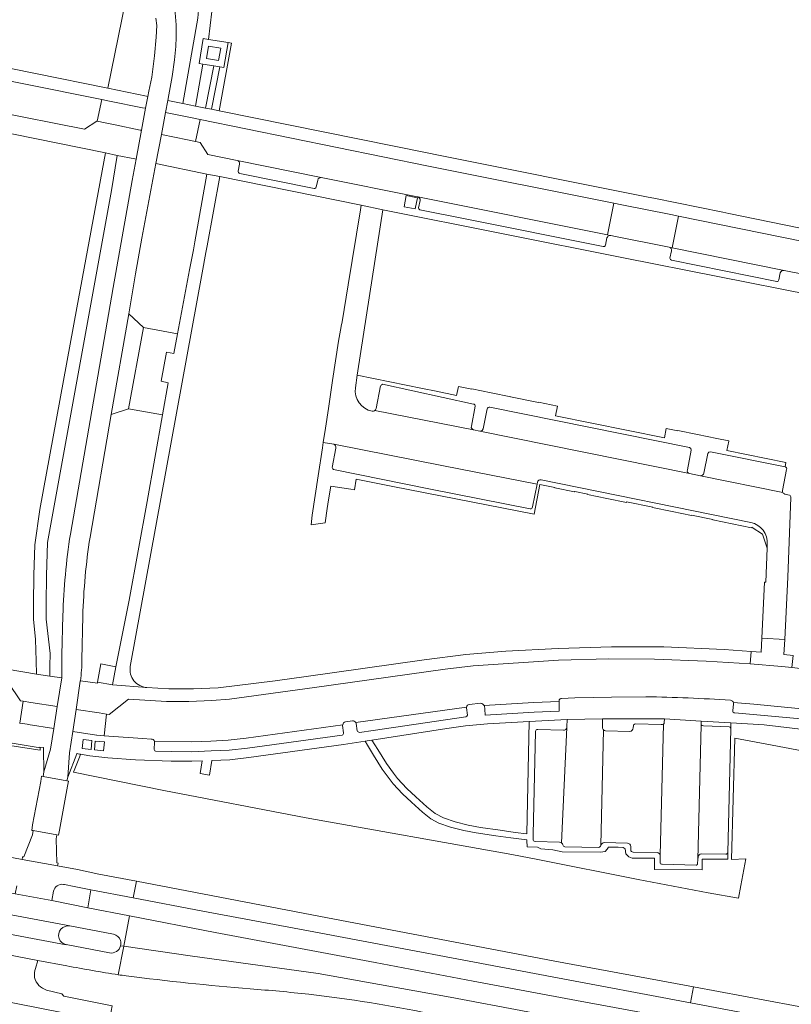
# Model space of a CAD drawing. Header units: metres. Extents: x 151213 to 156373, y 469495 to 475754.
# Tile 81 of 230: x 154602 to 154724, y 471576 to 471732. Entities that reach past the tile are written whole.
import ezdxf

# ---------------------------------------------------------------- set-up
doc = ezdxf.new("R2010")
doc.units = ezdxf.units.M
for name, color, linetype, lineweight in [('B-WE-OG-TERREIN_BEGROEID-GV', 252, 'Continuous', 18), ('B-WE-VH-GESLOTENVERHARDING-GV', 252, 'Continuous', 18), ('B-WE-VH-GESLOTENVERHARDING_ASFALT-GV', 252, 'Continuous', 18), ('B-WE-VH-GESLOTENVERHARDING_KUNSTSTOF-GV', 252, 'Continuous', 18), ('B-WE-VH-HALFVERHARDING-GV', 252, 'Continuous', 18), ('B-WE-VH-OPENVERHARDING-GV', 252, 'Continuous', 18), ('B-WE-VH-OPENVERHARDING_BETONSTRAATSTEEN-GV', 252, 'Continuous', 18), ('B-WE-VH-OPENVERHARDING_STRAATBAKSTEEN-GV', 252, 'Continuous', 18), ('B-WE-VH-OPENVERHARDING_TEGEL-GV', 252, 'Continuous', 18)]:
    doc.layers.add(name, color=color, linetype=linetype, lineweight=lineweight)

msp = doc.modelspace()

# ---------------------------------------------------------------- linework, layer by layer
at = {"layer": 'B-WE-OG-TERREIN_BEGROEID-GV', "flags": 128}
for points in [[(154621.38, 471748.4), (154615.808, 471721.122), (154621.921, 471719.882), (154622.157, 471719.834), (154622.312, 471720.669), (154622.813, 471722.872), (154623.194, 471726.279), (154623.484, 471729.198), (154623.575, 471731.046), (154623.43, 471732.224)], [(154617.311, 471710.5), (154616.389, 471704.91), (154606.242, 471649.188), (154606.068, 471643.933), (154606.025, 471639.479), (154606.027, 471637.036), (154606.647, 471631.596), (154606.644, 471629.591), (154606.611, 471628.009), (154608.522, 471627.703), (154608.51, 471631.388), (154608.69, 471637.604)], [(154609.875, 471650.481), (154616.648, 471689.579), (154619.684, 471706.526), (154620.309, 471709.892), (154620.076, 471709.941), (154617.311, 471710.5)], [(154624.467, 471669.394), (154619.076, 471670.342), (154616.357, 471669.442), (154612.989, 471650.001)], [(154611.459, 471627.263), (154614.153, 471626.859), (154614.186, 471627.037), (154614.725, 471629.928), (154617.092, 471629.487), (154619.206, 471640.056), (154622.03, 471655.645), (154624.467, 471669.394)], [(154611.84, 471637.508), (154611.686, 471630.657)], [(154586.804, 471619.062), (154605.067, 471616.246), (154605.062, 471616.642), (154605.062, 471616.663), (154582.123, 471620.46)], [(154714.566, 471619.756), (154714.566, 471619.65), (154714.092, 471600.08), (154714.086, 471598.994), (154710.016, 471599.015), (154710.007, 471597.309), (154702.463, 471597.349), (154702.472, 471599.156), (154698.942, 471599.175), (154698.413, 471599.386), (154697.927, 471599.859), (154697.798, 471600.618), (154697.501, 471600.873), (154696.725, 471600.919), (154695.18, 471600.89), (154694.936, 471600.603), (154694.622, 471600.203), (154693.878, 471600.088), (154687.811, 471600.145), (154686.351, 471600.46), (154684.463, 471600.646), (154683.905, 471600.919), (154682.274, 471600.947), (154682.227, 471601.98), (154682.229, 471602.081), (154679.681, 471602.372), (154677.304, 471602.719), (154674.179, 471603.173), (154672.23, 471603.521), (154670.146, 471604.082), (154668.304, 471604.697), (154666.995, 471605.392), (154665.686, 471606.435), (154663.923, 471608.038), (154662.535, 471609.348), (154661.039, 471610.952), (154660.398, 471611.781), (154659.276, 471613.278), (154657.941, 471615.496), (154656.952, 471617.047), (154656.621, 471617.694), (154653.147, 471617.161), (154638.148, 471615.089), (154635.143, 471614.76), (154632.284, 471614.618), (154631.93, 471612.314), (154630.43, 471612.585), (154630.788, 471614.563), (154629.12, 471614.501), (154625.855, 471614.516), (154620.218, 471614.745), (154615.817, 471615.06), (154612.935, 471615.39), (154611.499, 471615.611), (154611.128, 471615.668), (154611.482, 471615.572), (154611.207, 471614.873), (154610.38, 471612.773), (154624.705, 471609.861), (154647.264, 471605.563), (154679.851, 471599.724), (154683.962, 471598.966), (154699.898, 471595.755), (154710.962, 471593.664), (154715.774, 471592.83), (154716.123, 471594.82), (154716.928, 471599.071), (154714.664, 471598.962), (154715.212, 471618.186), (154721.101, 471617.072), (154731.713, 471615.062)], [(154769.956, 471608.797), (154770.747, 471612.252), (154770.782, 471612.857), (154769.735, 471612.999), (154754.124, 471615.137), (154732.245, 471618.819), (154719.854, 471620.306), (154714.565, 471620.606), (154714.566, 471619.756)]]:
    msp.add_lwpolyline(points, dxfattribs=at)
for points in [[(154625.321, 471719.195), (154627.724, 471718.71), (154630.1, 471732.224), (154630.19, 471733.475), (154630.082, 471734.218), (154629.792, 471734.979), (154629.085, 471735.886), (154628.088, 471736.883), (154626.792, 471738.215), (154625.614, 471739.619), (154625.686, 471738.26), (154625.895, 471736.874), (154626.04, 471735.777), (154626.239, 471734.508), (154626.466, 471733.049), (154626.629, 471731.164), (154626.638, 471729.207), (154626.602, 471727.72), (154626.366, 471725.636), (154626.003, 471722.99), (154625.491, 471720.103)], [(154633.581, 471724.514), (154632.261, 471717.794), (154633.476, 471717.549), (154635.432, 471728.272), (154634.874, 471728.357), (154634.22, 471724.409)], [(154631.316, 471717.984), (154632.621, 471724.672), (154630.862, 471724.962), (154629.732, 471718.304)], [(154621.459, 471683.231), (154626.859, 471682.207), (154628.769, 471692.348), (154629.37, 471695.543), (154629.607, 471696.8), (154631.524, 471707.528), (154623.446, 471709.231), (154621.197, 471697.378), (154620.218, 471691.725), (154619.123, 471685.402)], [(154682.598, 471620.811), (154679.819, 471620.657), (154675.986, 471620.445), (154672.487, 471620.101), (154669.537, 471619.679), (154657.676, 471617.856), (154658.635, 471616.352), (154659.97, 471614.133), (154661.092, 471612.636), (154661.733, 471611.807), (154663.229, 471610.204), (154664.618, 471608.894), (154666.381, 471607.29), (154667.689, 471606.247), (154668.998, 471605.552), (154670.841, 471604.938), (154672.924, 471604.376), (154674.874, 471604.029), (154677.999, 471603.574), (154680.376, 471603.227), (154682.247, 471603.014)]]:
    msp.add_lwpolyline(points, close=True, dxfattribs=at)
at = {"layer": 'B-WE-OG-TERREIN_BEGROEID-GV'}
for points in [[(154608.69, 471637.604, -0.0305254), (154609.875, 471650.481)], [(154612.989, 471650.001, 0.0306555), (154611.84, 471637.508)], [(154611.686, 471630.657, -0.0415551), (154611.459, 471627.263)]]:
    msp.add_lwpolyline(points, format="xyb", dxfattribs=at)
at = {"layer": 'B-WE-VH-GESLOTENVERHARDING-GV', "flags": 128}
for points in [[(154608.767, 471595.015), (154608.954, 471594.98), (154610.491, 471594.674), (154613.136, 471594.148), (154619.826, 471592.878), (154620.338, 471595.502), (154614.393, 471596.638), (154610.994, 471597.354), (154607.845, 471597.957), (154602.246, 471598.96), (154599.21, 471599.522), (154574.055, 471604.161), (154534.915, 471611.517), (154517.225, 471614.832)], [(154617.837, 471585.29), (154618.339, 471585.217), (154619.264, 471590.002), (154612.666, 471591.278), (154606.912, 471592.432), (154601.15, 471593.5), (154595.446, 471594.529), (154569.925, 471599.285), (154545.982, 471603.792), (154527.565, 471607.274), (154527.276, 471607.261), (154516.197, 471609.342), (154515.604, 471606.18), (154516.18, 471606.073), (154530.087, 471603.441), (154553.731, 471598.939), (154571.566, 471594.945), (154588.476, 471590.931)], [(154596.583, 471580.683), (154569.901, 471585.915), (154546.229, 471590.585), (154536.796, 471592.401), (154536.617, 471591.598), (154531.921, 471592.515), (154520.523, 471594.709), (154513.709, 471596.069), (154513.235, 471593.536), (154536.464, 471588.971), (154543.353, 471587.588), (154544.137, 471587.452), (154545.284, 471587.208), (154568.231, 471582.681), (154593.972, 471577.585), (154616.016, 471573.21), (154616.515, 471575.786), (154608.814, 471577.325), (154608.529, 471577.665), (154606.111, 471578.259)], [(154601.371, 471594.771), (154601.15, 471593.5), (154606.912, 471592.432), (154607.204, 471593.934)], [(154590.205, 471592.108), (154597.065, 471590.799), (154597.066, 471590.81), (154609.81, 471588.438), (154609.806, 471588.422), (154616.69, 471587.117)], [(154609.806, 471588.422), (154609.81, 471588.438), (154597.066, 471590.81), (154597.065, 471590.799)], [(154616.074, 471584.158), (154609.229, 471585.461), (154609.227, 471585.423), (154596.524, 471587.831), (154596.528, 471587.854), (154589.656, 471589.159)], [(154596.528, 471587.854), (154596.524, 471587.831), (154609.227, 471585.423), (154609.229, 471585.461)], [(154594.522, 471584.871), (154599.552, 471583.945), (154604.705, 471582.926), (154609.3, 471582.114)], [(154604.357, 471581.707), (154604.705, 471582.926), (154599.552, 471583.945), (154599.233, 471582.384)], [(154617.465, 471580.699), (154618.339, 471585.217), (154617.837, 471585.29)], [(154666.856, 471574.529), (154667.619, 471574.539), (154678.71, 471572.414), (154688.944, 471570.438), (154706.454, 471567.289), (154707, 471570.174), (154670.068, 471577.118), (154649.131, 471580.887), (154628.847, 471583.689), (154618.339, 471585.217), (154617.465, 471580.699)]]:
    msp.add_lwpolyline(points, dxfattribs=at)
for points in [[(154603.967, 471603.546), (154607.741, 471602.853), (154607.983, 471602.789), (154608.151, 471603.609), (154609.431, 471610.548), (154609.591, 471611.36), (154609.317, 471611.406), (154605.578, 471612.072), (154605.298, 471612.142), (154605.172, 471611.315), (154603.891, 471604.427), (154603.752, 471603.568), (154603.839, 471603.552)], [(154607.929, 471598.351), (154607.744, 471598.42), (154607.641, 471602.245), (154607.741, 471602.853), (154603.967, 471603.546), (154603.869, 471602.839), (154602.502, 471599.369), (154602.309, 471599.364), (154602.246, 471598.96), (154607.845, 471597.957)], [(154708.147, 471576.233), (154708.627, 471578.767), (154686.687, 471582.852), (154648.141, 471590.191), (154620.338, 471595.502), (154619.826, 471592.878), (154630.853, 471590.784), (154647.642, 471587.653), (154686.218, 471580.361)], [(154618.339, 471585.217), (154628.847, 471583.689), (154649.131, 471580.887), (154670.068, 471577.118), (154707, 471570.174), (154707.605, 471573.366), (154690.073, 471576.589), (154673.735, 471579.657), (154658.213, 471582.632), (154632.849, 471587.374), (154619.264, 471590.002)], [(154708.147, 471576.233), (154747.516, 471568.822), (154756.18, 471566.616), (154757.581, 471566.334), (154773.54, 471562.91), (154780.586, 471561.574), (154780.776, 471562.65), (154781.075, 471564.346), (154777.253, 471565.061), (154769.147, 471567.43), (154751.424, 471570.794), (154748.255, 471571.39), (154708.627, 471578.767)]]:
    msp.add_lwpolyline(points, close=True, dxfattribs=at)
at = {"layer": 'B-WE-VH-GESLOTENVERHARDING-GV'}
for points in [[(154607.204, 471593.934, -0.3781948), (154608.767, 471595.015)], [(154608.085, 471586.442, -0.5633441), (154609.806, 471588.422)], [(154616.69, 471587.117, -0.2695331), (154617.812, 471586.117)], [(154609.229, 471585.461, -0.27242), (154608.085, 471586.442)], [(154617.812, 471586.117, -0.1366233), (154617.837, 471585.29)], [(154617.837, 471585.29, -0.3963259), (154616.074, 471584.158)], [(154604.896, 471579.005, -0.3089901), (154604.357, 471581.707)], [(154609.3, 471582.114, 0.0112332), (154617.465, 471580.699)], [(154617.465, 471580.699, 0.0015394), (154618.737, 471580.513)], [(154618.737, 471580.513, 0.0102404), (154638.364, 471578.452)], [(154606.111, 471578.259, -0.1312327), (154604.896, 471579.005)], [(154638.364, 471578.452, -0.0110314), (154647.697, 471577.593)], [(154647.697, 471577.593, -0.0218187), (154666.856, 471574.529)]]:
    msp.add_lwpolyline(points, format="xyb", dxfattribs=at)
at = {"layer": 'B-WE-VH-GESLOTENVERHARDING_ASFALT-GV', "flags": 128}
for points in [[(154623.43, 471732.224), (154623.575, 471731.046), (154623.484, 471729.198), (154623.194, 471726.279), (154622.813, 471722.872), (154622.312, 471720.669), (154622.157, 471719.834), (154621.806, 471717.946), (154621.159, 471714.462), (154620.309, 471709.892), (154619.684, 471706.526), (154616.648, 471689.579), (154609.875, 471650.481)], [(154612.989, 471650.001), (154616.357, 471669.442), (154619.123, 471685.402), (154620.218, 471691.725), (154621.197, 471697.378), (154623.446, 471709.231), (154624.316, 471713.815), (154624.967, 471717.3), (154625.321, 471719.195), (154625.491, 471720.103), (154626.003, 471722.99), (154626.366, 471725.636), (154626.602, 471727.72), (154626.638, 471729.207), (154626.629, 471731.164), (154626.466, 471733.049)], [(154608.69, 471637.604), (154608.51, 471631.388), (154608.522, 471627.703)], [(154611.686, 471630.657), (154611.84, 471637.508)], [(154608.522, 471627.703), (154607.806, 471623.181), (154607.255, 471619.707), (154606.735, 471616.421), (154605.678, 471612.815), (154605.584, 471612.116), (154605.578, 471612.072), (154609.317, 471611.406), (154609.458, 471612.014), (154609.74, 471615.855), (154610.251, 471619.244), (154610.772, 471622.703), (154611.449, 471627.2), (154611.459, 471627.263)]]:
    msp.add_lwpolyline(points, dxfattribs=at)
at = {"layer": 'B-WE-VH-GESLOTENVERHARDING_ASFALT-GV'}
for points in [[(154609.875, 471650.481, 0.0305254), (154608.69, 471637.604)], [(154611.84, 471637.508, -0.0306555), (154612.989, 471650.001)], [(154611.459, 471627.263, 0.0415551), (154611.686, 471630.657)]]:
    msp.add_lwpolyline(points, format="xyb", dxfattribs=at)
at = {"layer": 'B-WE-VH-GESLOTENVERHARDING_KUNSTSTOF-GV', "flags": 128}
msp.add_lwpolyline([(154626.859, 471682.207), (154621.459, 471683.231), (154619.076, 471670.342), (154624.467, 471669.394), (154625.364, 471674.455), (154624.265, 471674.712), (154625.131, 471679.303), (154626.279, 471679.126)], close=True, dxfattribs=at)
at = {"layer": 'B-WE-VH-HALFVERHARDING-GV', "flags": 128}
for points in [[(154606.912, 471592.432), (154612.666, 471591.278), (154613.136, 471594.148), (154610.491, 471594.674), (154608.954, 471594.98), (154608.767, 471595.015)], [(154607.204, 471593.934), (154606.912, 471592.432)]]:
    msp.add_lwpolyline(points, dxfattribs=at)
at = {"layer": 'B-WE-VH-HALFVERHARDING-GV'}
msp.add_lwpolyline([(154608.767, 471595.015, 0.3781948), (154607.204, 471593.934)], format="xyb", dxfattribs=at)
at = {"layer": 'B-WE-VH-OPENVERHARDING-GV', "flags": 128}
for points in [[(154611.886, 471617.959), (154611.733, 471616.547), (154613.147, 471616.394), (154613.301, 471617.806)], [(154613.827, 471617.712), (154613.693, 471616.3), (154615.135, 471616.163), (154615.269, 471617.575)]]:
    msp.add_lwpolyline(points, close=True, dxfattribs=at)
at = {"layer": 'B-WE-VH-OPENVERHARDING-GV'}
for points in [[(154609.806, 471588.422, 0.5633441), (154608.085, 471586.442)], [(154617.812, 471586.117, 0.2695331), (154616.69, 471587.117)], [(154608.085, 471586.442, 0.27242), (154609.229, 471585.461)], [(154617.837, 471585.29, 0.1366233), (154617.812, 471586.117)], [(154616.074, 471584.158, 0.3963259), (154617.837, 471585.29)]]:
    msp.add_lwpolyline(points, format="xyb", dxfattribs=at)
at = {"layer": 'B-WE-VH-OPENVERHARDING-GV', "flags": 128}
for points in [[(154616.69, 471587.117), (154609.806, 471588.422)], [(154609.229, 471585.461), (154616.074, 471584.158)]]:
    msp.add_lwpolyline(points, dxfattribs=at)
at = {"layer": 'B-WE-VH-OPENVERHARDING_BETONSTRAATSTEEN-GV', "flags": 128}
for points in [[(154655.062, 471673.691), (154655.36, 471675.656), (154656.84, 471685.544), (154659.426, 471701.889), (154655.943, 471702.583), (154655.84, 471701.851), (154653.903, 471689.999), (154652.943, 471684.129), (154652.81, 471683.416), (154652.805, 471683.387), (154652.377, 471681.068), (154651.912, 471677.957), (154651.447, 471674.846), (154650.782, 471670.395), (154650.309, 471667.283), (154649.965, 471665.012), (154651.614, 471664.732), (154669.029, 471661.315), (154683.849, 471658.412), (154683.909, 471658.714)], [(154659.053, 471673.964), (154658.326, 471670.395)], [(154673.79, 471671.107), (154659.374, 471674.25)], [(154708.008, 471660.096), (154674.762, 471666.822), (154673.791, 471667.019), (154658.138, 471670.059), (154658.101, 471670.032)], [(154658.138, 471670.059), (154673.791, 471667.019)], [(154673.433, 471667.603), (154674.046, 471670.758)], [(154675.947, 471670.347), (154675.324, 471667.187), (154675.122, 471666.919), (154674.762, 471666.822)], [(154707.669, 471660.672), (154708.264, 471663.807), (154708.224, 471664.045), (154708.014, 471664.204), (154676.374, 471670.58)], [(154674.762, 471666.822), (154708.008, 471660.096)], [(154651.963, 471664.135), (154651.39, 471661.03)], [(154683.132, 471654.791), (154683.849, 471658.412), (154669.029, 471661.315), (154651.614, 471664.732)], [(154723.161, 471661.128), (154711.314, 471663.539), (154711.059, 471663.474), (154710.93, 471663.27), (154710.264, 471660.149)], [(154651.606, 471660.709), (154666.947, 471657.626), (154682.766, 471654.526)], [(154722.749, 471657.403), (154723.41, 471660.729)], [(154684.507, 471659.085), (154717.73, 471652.339)], [(154722.806, 471657.072), (154709.736, 471659.751), (154708.008, 471660.096)], [(154709.736, 471659.751), (154722.806, 471657.072)], [(154720.33, 471648.889), (154720.306, 471648.29), (154720.091, 471642.869), (154719.872, 471642.878), (154719.47, 471633.991), (154723.102, 471633.812), (154723.587, 471643.662), (154724.084, 471656.305)], [(154723.851, 471656.68), (154723.146, 471656.82)], [(154688.572, 471619.955), (154688.568, 471619.868), (154687.698, 471601.597), (154687.731, 471601.574)], [(154687.698, 471601.597), (154688.568, 471619.868)], [(154694.206, 471619.875), (154694.233, 471621.259), (154688.597, 471621.142), (154688.572, 471619.955)], [(154699.121, 471620.158), (154699.086, 471619.823)], [(154703.527, 471620.314), (154699.431, 471620.428)], [(154703.37, 471599.611), (154703.883, 471620.404)], [(154703.883, 471620.404), (154703.37, 471599.611)], [(154709.298, 471598.343), (154709.343, 471598.907), (154709.873, 471620.261), (154709.871, 471620.872), (154704.059, 471621.242), (154704.018, 471620.658)], [(154709.873, 471620.261), (154709.343, 471598.907), (154709.378, 471599.34)], [(154714.284, 471619.973), (154710.208, 471620.119)], [(154714.566, 471619.65), (154714.566, 471619.756)], [(154683.591, 471619.245), (154683.23, 471602.902), (154683.212, 471602.106)], [(154688.025, 471619.447), (154683.944, 471619.553)], [(154693.932, 471601.18), (154693.964, 471601.243), (154694.386, 471619.467)], [(154694.386, 471619.467), (154693.964, 471601.243)], [(154698.547, 471619.245), (154694.712, 471619.318)], [(154714.092, 471600.08), (154714.566, 471619.65)], [(154683.531, 471601.778), (154687.394, 471601.682)], [(154694.508, 471601.643), (154698.175, 471601.521)], [(154698.712, 471601.015), (154698.699, 471600.484)], [(154688.228, 471600.98), (154693.651, 471600.872)], [(154699.057, 471600.122), (154702.91, 471600.055)], [(154703.386, 471599.445), (154703.351, 471598.518)], [(154709.897, 471599.827), (154713.775, 471599.769)], [(154703.67, 471598.203), (154709.043, 471598.058)]]:
    msp.add_lwpolyline(points, dxfattribs=at)
at = {"layer": 'B-WE-VH-OPENVERHARDING_BETONSTRAATSTEEN-GV'}
for points in [[(154657.709, 471669.961, -0.3953492), (154655.062, 471673.691)], [(154659.374, 471674.25, 0.1927753), (154659.053, 471673.964)], [(154658.101, 471670.032, -0.2121684), (154657.709, 471669.961)], [(154658.326, 471670.395, -0.1907178), (154658.138, 471670.059)], [(154673.988, 471670.972, 0.1886865), (154673.79, 471671.107)], [(154674.046, 471670.758, 0.1685112), (154673.988, 471670.972)], [(154676.374, 471670.58, 0.4516817), (154675.947, 471670.347)], [(154673.791, 471667.019, -0.4116282), (154673.433, 471667.603)], [(154651.614, 471664.732, -0.4037682), (154651.963, 471664.135)], [(154651.39, 471661.03, 0.2551955), (154651.606, 471660.709)], [(154708.008, 471660.096, -0.425201), (154707.669, 471660.672)], [(154723.41, 471660.729, 0.4595445), (154723.161, 471661.128)], [(154683.909, 471658.714, -0.4160285), (154684.507, 471659.085)], [(154710.264, 471660.149, -0.4252914), (154709.736, 471659.751)], [(154722.806, 471657.072, -0.1659253), (154722.749, 471657.403)], [(154723.146, 471656.82, -0.2164558), (154722.806, 471657.072)], [(154724.084, 471656.305, 0.2533015), (154723.851, 471656.68)], [(154682.766, 471654.526, 0.4772243), (154683.132, 471654.791)], [(154717.73, 471652.339, -0.3728707), (154720.33, 471648.889)], [(154688.568, 471619.868, -0.4066895), (154688.025, 471619.447)], [(154694.386, 471619.467, -0.206735), (154694.206, 471619.875)], [(154699.086, 471619.823, -0.3894301), (154698.547, 471619.245)], [(154699.431, 471620.428, 0.4205924), (154699.121, 471620.158)], [(154703.883, 471620.404, -0.2417456), (154703.527, 471620.314)], [(154704.018, 471620.658, -0.1834415), (154703.883, 471620.404)], [(154710.208, 471620.119, -0.1735796), (154709.873, 471620.261)], [(154714.566, 471619.756, 0.3744031), (154714.284, 471619.973)], [(154683.944, 471619.553, 0.391766), (154683.591, 471619.245)], [(154694.712, 471619.318, -0.162317), (154694.386, 471619.467)], [(154683.212, 471602.106, 0.1257403), (154683.301, 471601.92)], [(154683.301, 471601.92, 0.1662657), (154683.531, 471601.778)], [(154687.394, 471601.682, -0.1553387), (154687.698, 471601.597)], [(154687.731, 471601.574, -0.1702152), (154687.937, 471601.257)], [(154687.937, 471601.257, 0.3485541), (154688.228, 471600.98)], [(154693.806, 471600.975, 0.1061816), (154693.932, 471601.18)], [(154693.964, 471601.243, -0.217996), (154694.508, 471601.643)], [(154698.175, 471601.521, -0.336489), (154698.712, 471601.015)], [(154693.651, 471600.872, 0.108795), (154693.806, 471600.975)], [(154698.699, 471600.484, 0.4027809), (154699.057, 471600.122)], [(154702.91, 471600.055, -0.2898503), (154703.37, 471599.611)], [(154703.37, 471599.611, -0.0727762), (154703.386, 471599.445)], [(154709.378, 471599.34, -0.4214875), (154709.897, 471599.827)], [(154713.775, 471599.769, 0.3184727), (154714.092, 471600.08)], [(154703.351, 471598.518, 0.4510892), (154703.67, 471598.203)], [(154709.043, 471598.058, 0.4814362), (154709.298, 471598.343)]]:
    msp.add_lwpolyline(points, format="xyb", dxfattribs=at)
at = {"layer": 'B-WE-VH-OPENVERHARDING_STRAATBAKSTEEN-GV', "flags": 128}
for points in [[(154597.648, 471717.477), (154612.114, 471714.628), (154614.069, 471715.915), (154614.146, 471715.899), (154614.883, 471719.341), (154565.907, 471729.181), (154561.077, 471730.159), (154560.15, 471725.131)], [(154649.644, 471706.981), (154636.311, 471709.696)], [(154636.699, 471709.104), (154636.48, 471707.977)], [(154636.71, 471707.63), (154648.494, 471705.241)], [(154648.848, 471705.465), (154649.076, 471706.591)], [(154695.375, 471697.791), (154695.03, 471697.905), (154664.957, 471703.924)], [(154665.299, 471703.359), (154665.049, 471702.209)], [(154705.033, 471701.11), (154697.274, 471702.666), (154696.039, 471702.913), (154695.03, 471697.905), (154695.375, 471697.791)], [(154665.277, 471701.872), (154672.449, 471700.417), (154694.323, 471696.032)], [(154695.516, 471697.783), (154696.255, 471697.637), (154704.008, 471696.108), (154704.784, 471695.955), (154704.8, 471695.952), (154705.246, 471695.864), (154706.242, 471700.865), (154705.033, 471701.11)], [(154754.334, 471619.136), (154754.539, 471620.803), (154762.395, 471684.682), (154762.78, 471687.814), (154762.974, 471689.393), (154742.431, 471693.528), (154706.242, 471700.865), (154705.246, 471695.864), (154722.997, 471692.254), (154728.929, 471691.116), (154728.951, 471691.111), (154746.996, 471687.452), (154752.39, 471686.439)], [(154694.692, 471696.266), (154694.925, 471697.409)], [(154722.997, 471692.254), (154705.246, 471695.864), (154704.8, 471695.952)], [(154705.138, 471695.354), (154704.902, 471694.206)], [(154705.153, 471693.883), (154721.827, 471690.514)], [(154722.179, 471690.764), (154722.403, 471691.893)], [(154601.801, 471620.558), (154601.881, 471620.545), (154602.393, 471624.025), (154601.981, 471624.089), (154599.998, 471626.987), (154583.334, 471629.834), (154574.528, 471631.365), (154563.755, 471633.339), (154551.036, 471635.749), (154543.683, 471637.2), (154534.215, 471639.201), (154532.68, 471639.555), (154531.499, 471633.683)], [(154744.681, 471626.492), (154739.307, 471627.373), (154732.991, 471628.369), (154724.213, 471629.341), (154722.67, 471629.512), (154717.628, 471629.969), (154710.675, 471630.389), (154702.445, 471630.688), (154695.207, 471630.735), (154687.25, 471630.53), (154673.708, 471629.629), (154669.295, 471629.076), (154648.572, 471626.18), (154635.092, 471624.347), (154632.299, 471624.129), (154628.669, 471623.954), (154625.099, 471623.99), (154619.095, 471624.334), (154616.046, 471621.929), (154615.604, 471621.994), (154615.225, 471618.545), (154616.688, 471618.422), (154621.338, 471618.124), (154622.684, 471618.038)], [(154687.737, 471624.474), (154689.815, 471624.576), (154695.65, 471624.687), (154701.079, 471624.72)], [(154672.798, 471621.837), (154672.669, 471622.958), (154672.667, 471623.104), (154655.107, 471620.628), (154655.165, 471620.493), (154655.343, 471619.356)], [(154655.107, 471620.628), (154672.667, 471623.104)], [(154673.063, 471623.521), (154674.947, 471623.69)], [(154675.468, 471623.332), (154683.293, 471623.823), (154687.355, 471623.979), (154687.355, 471624.218)], [(154714.984, 471623.605), (154714.865, 471622.51)], [(154714.916, 471623.935), (154714.975, 471623.815), (154718.222, 471623.548), (154725.224, 471622.882), (154732.099, 471622.103)], [(154732.099, 471622.103), (154725.224, 471622.882), (154718.222, 471623.548), (154714.975, 471623.815)], [(154655.692, 471619.076), (154657.873, 471619.392), (154672.549, 471621.533)], [(154715.186, 471622.179), (154718.077, 471621.941), (154725.059, 471621.277), (154731.52, 471620.545)], [(154653.192, 471619.037), (154653.033, 471620.177), (154653.041, 471620.281), (154637.766, 471618.171), (154634.896, 471617.857), (154632.15, 471617.721), (154629.069, 471617.607), (154623.196, 471617.633), (154623.196, 471617.529), (154623.177, 471616.35)], [(154623.196, 471617.633), (154629.069, 471617.607), (154632.15, 471617.721), (154634.896, 471617.857), (154637.766, 471618.171), (154653.041, 471620.281)], [(154653.483, 471620.744), (154654.57, 471620.905)], [(154623.448, 471616.103), (154625.862, 471616.037), (154629.095, 471616.023), (154632.218, 471616.138), (154635.022, 471616.277), (154637.961, 471616.599), (154652.939, 471618.668)]]:
    msp.add_lwpolyline(points, dxfattribs=at)
for points in [[(154616.101, 471719.096), (154614.883, 471719.341), (154614.146, 471715.899), (154615.367, 471715.649), (154616.993, 471715.316), (154620.956, 471714.504), (154621.159, 471714.462), (154621.806, 471717.946), (154621.324, 471718.044)], [(154629.712, 471712.709), (154630.441, 471716.183), (154629.207, 471716.435), (154624.967, 471717.3), (154624.316, 471713.815), (154628.456, 471712.966)], [(154630.441, 471716.183), (154629.712, 471712.709), (154630.471, 471712.553), (154631.688, 471710.645), (154636.311, 471709.696), (154649.644, 471706.981), (154664.886, 471703.938), (154664.957, 471703.924), (154695.03, 471697.905), (154696.039, 471702.913), (154666.633, 471708.797)], [(154602.393, 471624.025), (154601.881, 471620.545), (154603.053, 471620.363), (154603.173, 471620.344), (154607.255, 471619.707), (154607.806, 471623.181), (154603.584, 471623.839)], [(154675.491, 471623.278), (154675.571, 471622.758), (154675.606, 471621.798), (154683.369, 471622.285), (154687.352, 471622.438), (154687.355, 471623.979), (154683.293, 471623.823), (154675.468, 471623.332)], [(154610.251, 471619.244), (154614.036, 471618.646), (154614.057, 471618.643), (154615.225, 471618.545), (154615.604, 471621.994), (154614.422, 471622.167), (154610.772, 471622.703)]]:
    msp.add_lwpolyline(points, close=True, dxfattribs=at)
at = {"layer": 'B-WE-VH-OPENVERHARDING_STRAATBAKSTEEN-GV'}
for points in [[(154636.311, 471709.696, -0.4020375), (154636.699, 471709.104)], [(154636.48, 471707.977, 0.3411025), (154636.71, 471707.63)], [(154649.076, 471706.591, -0.3300955), (154649.644, 471706.981)], [(154648.494, 471705.241, 0.4331852), (154648.848, 471705.465)], [(154664.957, 471703.924, -0.3959983), (154665.299, 471703.359)], [(154665.049, 471702.209, 0.2358411), (154665.277, 471701.872)], [(154694.925, 471697.409, -0.3197369), (154695.375, 471697.791)], [(154695.375, 471697.791, -0.0710962), (154695.516, 471697.783)], [(154694.323, 471696.032, 0.3733563), (154694.692, 471696.266)], [(154704.8, 471695.952, -0.4485344), (154705.138, 471695.354)], [(154704.902, 471694.206, 0.327188), (154705.153, 471693.883)], [(154722.403, 471691.893, -0.3782334), (154722.997, 471692.254)], [(154721.827, 471690.514, 0.4216443), (154722.179, 471690.764)], [(154687.493, 471624.385, -0.1351972), (154687.737, 471624.474)], [(154701.079, 471624.72, -0.0145876), (154714.515, 471624.17)], [(154672.667, 471623.104, -0.3210414), (154673.063, 471623.521)], [(154674.947, 471623.69, -0.2650317), (154675.468, 471623.332)], [(154687.355, 471624.218, -0.1341498), (154687.493, 471624.385)], [(154714.515, 471624.17, -0.2110862), (154714.916, 471623.935)], [(154714.975, 471623.815, -0.1287452), (154714.984, 471623.605)], [(154672.549, 471621.533, 0.3414552), (154672.798, 471621.837)], [(154714.865, 471622.51, 0.5705592), (154715.186, 471622.179)], [(154653.041, 471620.281, -0.3082503), (154653.483, 471620.744)], [(154654.57, 471620.905, -0.2879177), (154655.107, 471620.628)], [(154652.939, 471618.668, 0.3502926), (154653.192, 471619.037)], [(154655.343, 471619.356, 0.3483406), (154655.692, 471619.076)], [(154622.684, 471618.038, -0.4155536), (154623.196, 471617.633)], [(154623.177, 471616.35, 0.4555163), (154623.448, 471616.103)]]:
    msp.add_lwpolyline(points, format="xyb", dxfattribs=at)
at = {"layer": 'B-WE-VH-OPENVERHARDING_TEGEL-GV', "flags": 128}
for points in [[(154630.1, 471732.224), (154627.724, 471718.71), (154629.732, 471718.304), (154630.862, 471724.962), (154630.272, 471725.059), (154630.928, 471729.004), (154631.764, 471728.867), (154632.302, 471733.267)], [(154565.907, 471729.181), (154614.883, 471719.341), (154616.101, 471719.096), (154621.324, 471718.044), (154621.806, 471717.946), (154622.157, 471719.834), (154621.921, 471719.882), (154615.808, 471721.122), (154569.875, 471730.439)], [(154558.49, 471722.476), (154559.908, 471722.154), (154615.435, 471710.899), (154617.311, 471710.5), (154620.076, 471709.941), (154620.309, 471709.892), (154621.159, 471714.462), (154620.956, 471714.504), (154616.993, 471715.316), (154615.367, 471715.649), (154614.146, 471715.899), (154614.069, 471715.915), (154612.114, 471714.628), (154597.648, 471717.477)], [(154636.311, 471709.696), (154631.688, 471710.645), (154630.471, 471712.553), (154629.712, 471712.709), (154628.456, 471712.966), (154624.316, 471713.815), (154623.446, 471709.231), (154631.524, 471707.528), (154633.577, 471707.128), (154655.943, 471702.583), (154659.426, 471701.889), (154697.553, 471694.277), (154727.438, 471688.352), (154751.835, 471683.483)], [(154636.48, 471707.977), (154636.699, 471709.104)], [(154619.36, 471629.521), (154630.782, 471691.905), (154631.364, 471695.082), (154631.565, 471696.181), (154633.577, 471707.128), (154631.524, 471707.528), (154629.607, 471696.8), (154629.37, 471695.543), (154628.769, 471692.348), (154626.859, 471682.207), (154626.279, 471679.126), (154625.131, 471679.303), (154624.265, 471674.712), (154625.364, 471674.455), (154624.467, 471669.394)], [(154648.494, 471705.241), (154636.71, 471707.63)], [(154649.076, 471706.591), (154648.848, 471705.465)], [(154664.957, 471703.924), (154664.886, 471703.938), (154649.644, 471706.981)], [(154665.049, 471702.209), (154665.299, 471703.359)], [(154694.323, 471696.032), (154672.449, 471700.417), (154665.277, 471701.872)], [(154704.8, 471695.952), (154704.784, 471695.955), (154704.008, 471696.108), (154696.255, 471697.637), (154695.516, 471697.783)], [(154694.925, 471697.409), (154694.692, 471696.266)], [(154704.902, 471694.206), (154705.138, 471695.354)], [(154721.827, 471690.514), (154705.153, 471693.883)], [(154722.403, 471691.893), (154722.179, 471690.764)], [(154728.951, 471691.111), (154728.929, 471691.116), (154722.997, 471692.254)], [(154709.267, 471666.283), (154706.18, 471666.913), (154706.166, 471666.842), (154704.303, 471667.219), (154704.022, 471665.772), (154686.785, 471669.243), (154687.106, 471670.758), (154684.074, 471671.4), (154684.062, 471671.339), (154679.664, 471672.225), (154679.67, 471672.257), (154676.584, 471672.887), (154673.497, 471673.516), (154673.488, 471673.471), (154671.378, 471673.896), (154671.085, 471672.472), (154667.851, 471673.128), (154665.695, 471673.565), (154655.36, 471675.656), (154655.062, 471673.691)], [(154658.326, 471670.395), (154659.053, 471673.964)], [(154659.374, 471674.25), (154673.79, 471671.107)], [(154658.101, 471670.032), (154658.138, 471670.059)], [(154674.046, 471670.758), (154673.433, 471667.603)], [(154673.791, 471667.019), (154674.762, 471666.822), (154675.122, 471666.919), (154675.324, 471667.187), (154675.947, 471670.347)], [(154676.374, 471670.58), (154708.014, 471664.204), (154708.224, 471664.045), (154708.264, 471663.807), (154707.669, 471660.672)], [(154624.467, 471669.394), (154622.03, 471655.645), (154619.206, 471640.056), (154617.092, 471629.487), (154616.553, 471626.596), (154622.011, 471626.178)], [(154651.614, 471664.732), (154649.965, 471665.012), (154649.837, 471664.171), (154649.156, 471659.718), (154648.68, 471656.599), (154648.203, 471653.479), (154648.054, 471651.962), (154650.246, 471652.285), (154650.597, 471654.547), (154650.81, 471655.915), (154651.155, 471658.113), (154654.352, 471657.611), (154654.892, 471657.526), (154655.156, 471659.204), (154657.83, 471658.659), (154659.418, 471658.351), (154661.007, 471658.044), (154683.386, 471653.66), (154684.303, 471658.381), (154686.688, 471657.898), (154686.678, 471657.846), (154689.804, 471657.208), (154689.815, 471657.264), (154691.869, 471656.848), (154691.857, 471656.788), (154694.924, 471656.161), (154698.019, 471655.529), (154698.033, 471655.599), (154702.185, 471654.758), (154702.171, 471654.691)], [(154710.264, 471660.149), (154710.93, 471663.27), (154711.059, 471663.474), (154711.314, 471663.539), (154723.161, 471661.128), (154723.305, 471661.833), (154713.92, 471663.746), (154714.227, 471665.213), (154714.23, 471665.268), (154712.353, 471665.653), (154709.267, 471666.283)], [(154651.39, 471661.03), (154651.963, 471664.135)], [(154682.766, 471654.526), (154666.947, 471657.626), (154651.606, 471660.709)], [(154683.909, 471658.714), (154683.849, 471658.412), (154683.132, 471654.791)], [(154717.73, 471652.339), (154684.507, 471659.085)], [(154708.008, 471660.096), (154709.736, 471659.751)], [(154702.171, 471654.691), (154705.265, 471654.065), (154708.337, 471653.444), (154708.35, 471653.508), (154711.706, 471652.828), (154711.689, 471652.745), (154714.774, 471652.12), (154717.859, 471651.495), (154717.876, 471651.578), (154717.965, 471651.56), (154719.59, 471650.513), (154720.306, 471648.29), (154720.33, 471648.889)], [(154531.661, 471639.809), (154531.927, 471639.728), (154532.68, 471639.555), (154534.215, 471639.201), (154543.683, 471637.2), (154551.036, 471635.749), (154563.755, 471633.339), (154574.528, 471631.365), (154583.334, 471629.834), (154599.998, 471626.987), (154601.981, 471624.089), (154602.393, 471624.025), (154603.584, 471623.839), (154607.806, 471623.181), (154608.522, 471627.703), (154606.611, 471628.009), (154604.52, 471628.308), (154583.68, 471631.825), (154574.883, 471633.355), (154564.125, 471635.326), (154551.42, 471637.734), (154544.088, 471639.18), (154531.587, 471641.855)], [(154701.079, 471624.72), (154695.65, 471624.687), (154689.815, 471624.576), (154687.737, 471624.474)], [(154672.667, 471623.104), (154672.669, 471622.958), (154672.798, 471621.837)], [(154674.947, 471623.69), (154673.063, 471623.521)], [(154687.355, 471624.218), (154687.355, 471623.979), (154687.352, 471622.438), (154683.369, 471622.285), (154675.606, 471621.798), (154675.571, 471622.758), (154675.491, 471623.278), (154675.468, 471623.332)], [(154714.865, 471622.51), (154714.984, 471623.605)], [(154714.975, 471623.815), (154714.916, 471623.935)], [(154672.549, 471621.533), (154657.873, 471619.392), (154655.692, 471619.076)], [(154731.52, 471620.545), (154725.059, 471621.277), (154718.077, 471621.941), (154715.186, 471622.179)], [(154582.123, 471620.46), (154605.062, 471616.663), (154605.06, 471616.764), (154605.604, 471616.671), (154605.607, 471616.554), (154605.607, 471616.534), (154605.678, 471612.815), (154606.735, 471616.421), (154607.255, 471619.707), (154603.173, 471620.344), (154603.053, 471620.363), (154601.881, 471620.545), (154601.801, 471620.558)], [(154622.684, 471618.038), (154621.338, 471618.124), (154616.688, 471618.422), (154615.225, 471618.545), (154614.057, 471618.643), (154614.036, 471618.646), (154610.251, 471619.244), (154609.74, 471615.855), (154609.458, 471612.014), (154610.921, 471615.699), (154610.93, 471615.721), (154611.128, 471615.668), (154611.499, 471615.611), (154612.935, 471615.39), (154615.817, 471615.06), (154620.218, 471614.745), (154625.855, 471614.516), (154629.12, 471614.501), (154630.788, 471614.563), (154630.43, 471612.585), (154631.93, 471612.314), (154632.284, 471614.618), (154635.143, 471614.76), (154638.148, 471615.089), (154653.147, 471617.161), (154656.621, 471617.694), (154657.257, 471617.792), (154657.676, 471617.856), (154669.537, 471619.679), (154672.487, 471620.101), (154675.986, 471620.445), (154679.819, 471620.657), (154682.598, 471620.811), (154688.597, 471621.142), (154694.233, 471621.259), (154704.059, 471621.242), (154709.871, 471620.872), (154714.565, 471620.606), (154719.854, 471620.306), (154732.245, 471618.819)], [(154653.041, 471620.281), (154653.033, 471620.177), (154653.192, 471619.037)], [(154654.57, 471620.905), (154653.483, 471620.744)], [(154655.343, 471619.356), (154655.165, 471620.493), (154655.107, 471620.628)], [(154652.939, 471618.668), (154637.961, 471616.599), (154635.022, 471616.277), (154632.218, 471616.138), (154629.095, 471616.023), (154625.862, 471616.037), (154623.448, 471616.103)], [(154623.177, 471616.35), (154623.196, 471617.529), (154623.196, 471617.633)]]:
    msp.add_lwpolyline(points, dxfattribs=at)
for points in [[(154632.621, 471724.672), (154633.581, 471724.514), (154634.22, 471724.409), (154634.874, 471728.357), (154631.764, 471728.867), (154630.928, 471729.004), (154630.272, 471725.059), (154630.862, 471724.962)], [(154631.455, 471725.821), (154631.781, 471727.8), (154633.703, 471727.484), (154633.378, 471725.505)], [(154632.261, 471717.794), (154633.581, 471724.514), (154632.621, 471724.672), (154631.316, 471717.984)], [(154697.274, 471702.666), (154705.033, 471701.11), (154706.242, 471700.865), (154742.431, 471693.528), (154762.974, 471689.393), (154763.275, 471691.236), (154714.242, 471701.271), (154713.3, 471701.482), (154702.339, 471703.691), (154701.435, 471703.873), (154667.981, 471710.572), (154666.671, 471710.845), (154633.476, 471717.549), (154632.261, 471717.794), (154631.316, 471717.984), (154629.732, 471718.304), (154627.724, 471718.71), (154625.321, 471719.195), (154624.967, 471717.3), (154629.207, 471716.435), (154630.441, 471716.183), (154666.633, 471708.797), (154696.039, 471702.913)], [(154616.389, 471704.91), (154617.311, 471710.5), (154615.435, 471710.899), (154610.896, 471686.332), (154605.055, 471654.407), (154604.226, 471648.823), (154604.065, 471643.976), (154604.022, 471639.488), (154604.024, 471637.034), (154604.335, 471633.785), (154604.465, 471630.402), (154604.52, 471628.308), (154606.611, 471628.009), (154606.644, 471629.591), (154606.647, 471631.596), (154606.027, 471637.036), (154606.025, 471639.479), (154606.068, 471643.933), (154606.242, 471649.188)], [(154663.12, 471704.126), (154664.886, 471703.792), (154664.549, 471702.011), (154662.783, 471702.345)], [(154719.47, 471633.991), (154719.364, 471631.786), (154717.769, 471631.902), (154717.628, 471629.969), (154722.67, 471629.512), (154724.213, 471629.341), (154724.424, 471631.268), (154722.985, 471631.426), (154723.102, 471633.812)], [(154614.186, 471627.037), (154614.153, 471626.859), (154611.459, 471627.263), (154611.449, 471627.2), (154610.772, 471622.703), (154614.422, 471622.167), (154615.604, 471621.994), (154616.046, 471621.929), (154619.095, 471624.334), (154625.099, 471623.99), (154628.669, 471623.954), (154632.299, 471624.129), (154635.092, 471624.347), (154648.572, 471626.18), (154669.295, 471629.076), (154673.708, 471629.629), (154687.25, 471630.53), (154695.207, 471630.735), (154702.445, 471630.688), (154710.675, 471630.389), (154717.628, 471629.969), (154717.769, 471631.902), (154713.498, 471632.213), (154703.938, 471632.63), (154695.658, 471632.636), (154687.211, 471632.373), (154678.882, 471631.938), (154672.575, 471631.42), (154665.935, 471630.579), (154647.247, 471627.917), (154642.351, 471627.262), (154633.276, 471626.135), (154629.401, 471625.985), (154625.486, 471626.008), (154622.017, 471626.178), (154622.011, 471626.178), (154616.553, 471626.596)], [(154613.147, 471616.394), (154611.733, 471616.547), (154611.886, 471617.959), (154613.301, 471617.806)], [(154615.135, 471616.163), (154613.693, 471616.3), (154613.827, 471617.712), (154615.269, 471617.575)]]:
    msp.add_lwpolyline(points, close=True, dxfattribs=at)
at = {"layer": 'B-WE-VH-OPENVERHARDING_TEGEL-GV'}
for points in [[(154636.699, 471709.104, 0.4020375), (154636.311, 471709.696)], [(154636.71, 471707.63, -0.3411025), (154636.48, 471707.977)], [(154649.644, 471706.981, 0.3300955), (154649.076, 471706.591)], [(154648.848, 471705.465, -0.4331852), (154648.494, 471705.241)], [(154665.299, 471703.359, 0.3959983), (154664.957, 471703.924)], [(154665.277, 471701.872, -0.2358411), (154665.049, 471702.209)], [(154695.375, 471697.791, 0.3197369), (154694.925, 471697.409)], [(154695.516, 471697.783, 0.0710962), (154695.375, 471697.791)], [(154694.692, 471696.266, -0.3733563), (154694.323, 471696.032)], [(154705.138, 471695.354, 0.4485344), (154704.8, 471695.952)], [(154705.153, 471693.883, -0.327188), (154704.902, 471694.206)], [(154722.997, 471692.254, 0.3782334), (154722.403, 471691.893)], [(154722.179, 471690.764, -0.4216443), (154721.827, 471690.514)], [(154655.062, 471673.691, 0.3953492), (154657.709, 471669.961)], [(154659.053, 471673.964, -0.1927753), (154659.374, 471674.25)], [(154657.709, 471669.961, 0.2121684), (154658.101, 471670.032)], [(154658.138, 471670.059, 0.1907178), (154658.326, 471670.395)], [(154673.79, 471671.107, -0.1886865), (154673.988, 471670.972)], [(154673.988, 471670.972, -0.1685112), (154674.046, 471670.758)], [(154675.947, 471670.347, -0.4516817), (154676.374, 471670.58)], [(154673.433, 471667.603, 0.4116282), (154673.791, 471667.019)], [(154651.963, 471664.135, 0.4037682), (154651.614, 471664.732)], [(154651.606, 471660.709, -0.2551955), (154651.39, 471661.03)], [(154707.669, 471660.672, 0.425201), (154708.008, 471660.096)], [(154684.507, 471659.085, 0.4160285), (154683.909, 471658.714)], [(154709.736, 471659.751, 0.4252914), (154710.264, 471660.149)], [(154683.132, 471654.791, -0.4772243), (154682.766, 471654.526)], [(154720.33, 471648.889, 0.3728707), (154717.73, 471652.339)], [(154622.011, 471626.178, -0.4364362), (154619.36, 471629.521)], [(154687.737, 471624.474, 0.1351972), (154687.493, 471624.385)], [(154714.515, 471624.17, 0.0145876), (154701.079, 471624.72)], [(154673.063, 471623.521, 0.3210414), (154672.667, 471623.104)], [(154675.468, 471623.332, 0.2650317), (154674.947, 471623.69)], [(154687.493, 471624.385, 0.1341498), (154687.355, 471624.218)], [(154714.916, 471623.935, 0.2110862), (154714.515, 471624.17)], [(154714.984, 471623.605, 0.1287452), (154714.975, 471623.815)], [(154672.798, 471621.837, -0.3414552), (154672.549, 471621.533)], [(154715.186, 471622.179, -0.5705592), (154714.865, 471622.51)], [(154653.483, 471620.744, 0.3082503), (154653.041, 471620.281)], [(154655.107, 471620.628, 0.2879177), (154654.57, 471620.905)], [(154653.192, 471619.037, -0.3502926), (154652.939, 471618.668)], [(154655.692, 471619.076, -0.3483406), (154655.343, 471619.356)], [(154623.196, 471617.633, 0.4155536), (154622.684, 471618.038)], [(154623.448, 471616.103, -0.4555163), (154623.177, 471616.35)]]:
    msp.add_lwpolyline(points, format="xyb", dxfattribs=at)

doc.saveas('drawing.dxf')
